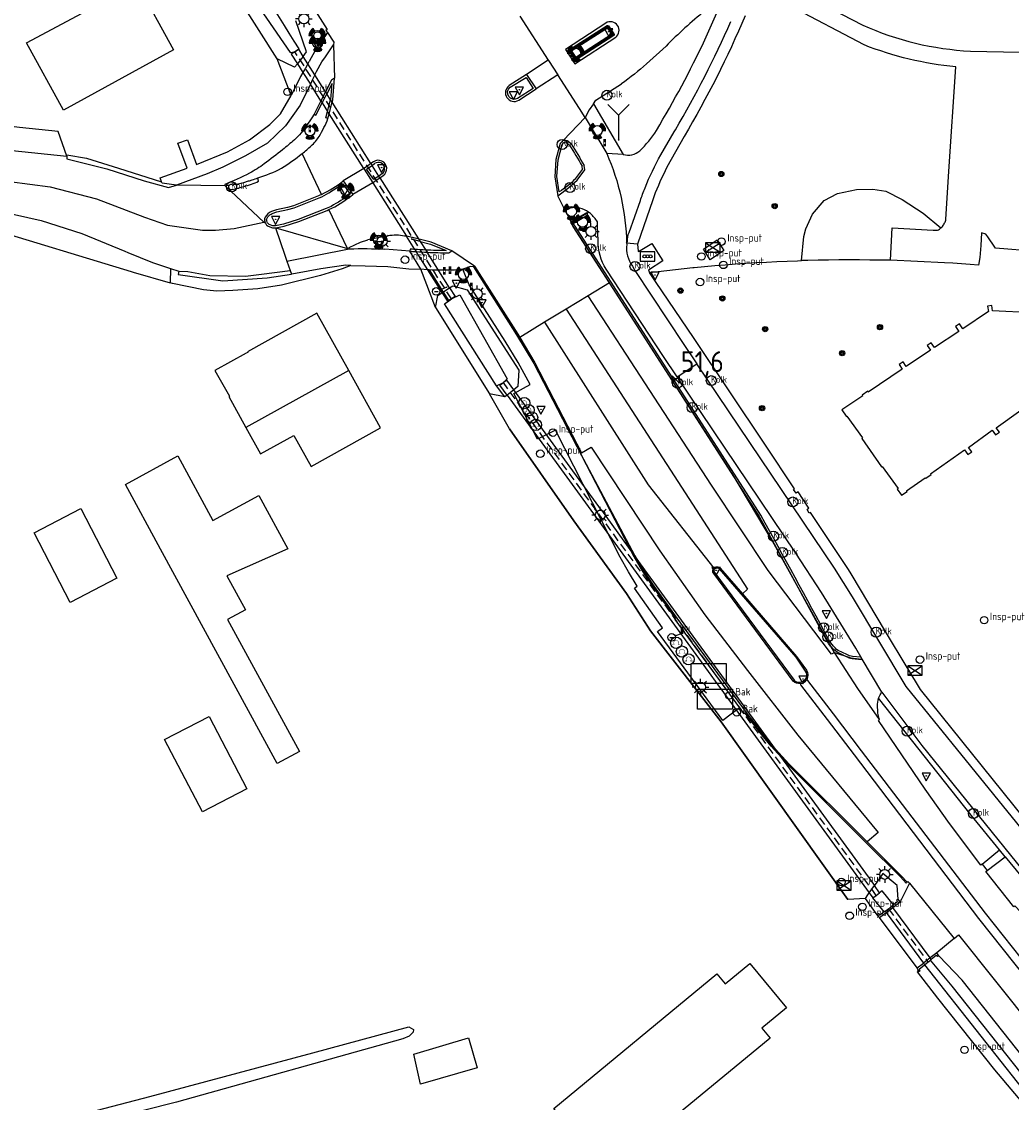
# Model space of a CAD drawing. Header units: metres. Extents: x 155581 to 157790, y 453982 to 460043.
# Tile 54 of 79: x 156084 to 156202, y 458308 to 458437. Entities that reach past the tile are written whole.
import ezdxf
from ezdxf.enums import TextEntityAlignment as Align

# ---------------------------------------------------------------- set-up
doc = ezdxf.new("R2010")
doc.units = ezdxf.units.M
doc.header["$LTSCALE"] = 4
doc.linetypes.add('SCHRIKH', pattern=[100, 100, 0])
doc.linetypes.add('STIPPELFIJN', pattern=[0.375, 0.25, -0.125])
doc.layers.get('0').update_dxf_attribs({"linetype": 'CONTINUOUS'})
for name, color, linetype in [('G_BTD', 3, 'CONTINUOUS'), ('G_KWDUPM1', 11, 'ByLayer'), ('G_OTD', 32, 'CONTINUOUS'), ('G_OWG', 6, 'CONTINUOUS'), ('G_OWT', 6, 'CONTINUOUS'), ('G_PND', 1, 'CONTINUOUS'), ('G_WGD', 7, 'CONTINUOUS'), ('G_WGI', 1, 'CONTINUOUS'), ('G_WTD', 5, 'CONTINUOUS'), ('LKWDUP', 5, 'CONTINUOUS'), ('LSHDUP', 1, 'CONTINUOUS'), ('LWGI', 7, 'CONTINUOUS'), ('PPALHM', 10, 'CONTINUOUS'), ('PVGO', 102, 'CONTINUOUS')]:
    doc.layers.add(name, color=color, linetype=linetype)
doc.layers.add('G_WGI_A1', color=1, linetype='CONTINUOUS', lineweight=70)
for name, color, linetype, true_color in [('PBAK', 7, 'CONTINUOUS', 0xbd2877), ('PBRD', 7, 'CONTINUOUS', 0xbd2877), ('PKST', 7, 'CONTINUOUS', 0xbd2877), ('PPAL', 7, 'CONTINUOUS', 0xbd2877), ('PPUT', 7, 'CONTINUOUS', 0xbd2877), ('PSTM', 7, 'CONTINUOUS', 0xde7233)]:
    doc.layers.add(name, color=color, linetype=linetype, true_color=true_color)
doc.styles.add('ISO', font='ISO')
doc.styles.get("Standard").update_dxf_attribs({"font": 'ISO'})

# ---------------------------------------------------------------- blocks, each defined once
blk = doc.blocks.new('kolk')
at = {"color": 0}
blk.add_circle((0, 0), 0.6, dxfattribs=at)
at = {"color": 0, "linetype": 'Continuous', "style": 'ISO'}
blk.add_attdef('KOLK', (-0.04, -0.26), '', height=0.8, dxfattribs=at)
blk = doc.blocks.new('verkeersbord')
at = {"color": 0}
for p, q in [((0.5, 0.32), (-0.5, 0.32)), ((-0.5, 0.32), (0, -0.6)), ((0, -0.6), (0.5, 0.32))]:
    blk.add_line(p, q, dxfattribs=at)
blk = doc.blocks.new('verkeersbord-pl')
at = {"linetype": 'Continuous'}
blk.add_circle((0, 0), 0.03, dxfattribs=at)
blk = doc.blocks.new('boom')
at = {"color": 0}
for radius in [0.315, 0.225, 0.135]:
    blk.add_circle((0, 0), radius, dxfattribs=at)
blk = doc.blocks.new('schk.dwg')
for p, q in [((0.86, 0.56), (-0.86, 0.56)), ((-0.86, 0.56), (-0.86, -0.56)), ((0.86, -0.56), (0.86, 0.56)), ((-0.86, -0.56), (0.86, -0.56))]:
    blk.add_line(p, q)
at = {"linetype": 'Continuous'}
for p, q in [((-0.86, 0.56), (0.86, -0.56)), ((-0.86, -0.56), (0.86, 0.56))]:
    blk.add_line(p, q, dxfattribs=at)
blk = doc.blocks.new('klok')
at = {"color": 0}
blk.add_circle((0, 0), 0.45, dxfattribs=at)
at = {"style": 'ISO'}
blk.add_attdef('KLOK', (0.7, 0), '', height=0.9, dxfattribs=at)
blk = doc.blocks.new('lichtmast')
at = {"color": 0}
for p, q in [((-0.6, 0), (-1, 0)), ((-0.71, 0.71), (-0.42, 0.42)), ((0, 0.6), (0, 1)), ((0.42, 0.42), (0.71, 0.71)), ((0.6, 0), (1, 0)), ((-0.42, -0.42), (-0.71, -0.71)), ((0, -0.6), (0, -1)), ((0.42, -0.42), (0.71, -0.71))]:
    blk.add_line(p, q, dxfattribs=at)
blk.add_circle((0, 0), 0.6, dxfattribs=at)
blk = doc.blocks.new('drukknoppaal')
at = {"linetype": 'ByBlock', "lineweight": -2}
h = blk.add_hatch(color=0, dxfattribs=at)
h.dxf.hatch_style = 1
h.paths.add_polyline_path([(0.15, 0.8), (-0.15, 0.8), (-0.15, -0.1), (0, -0.1, -0.414214), (-0.1, 0, -1), (0.1, 0, -0.414214), (0, -0.1), (0.15, -0.1)])
h.paths.add_polyline_path([(-0.1, 0.3, -1), (0.1, 0.3, -1)], flags=16)
at = {"linetype": 'ByBlock', "lineweight": -2, "true_color": 0x681648}
h = blk.add_hatch(color=219, dxfattribs=at)
h.dxf.hatch_style = 1
h.paths.add_polyline_path([(0.1, 0, 1), (-0.1, 0, 1)])
at = {"color": 0, "linetype": 'ByBlock', "lineweight": -2}
blk.add_attdef('DRUKKNOPPAAL', (0.5, 0.35), '', height=0.5, dxfattribs=at)
blk = doc.blocks.new('verkeerslicht')
at = {"color": 0, "linetype": 'Continuous'}
for p, q in [((-1, 0), (-0.6, 0)), ((-0.3, 0.52), (-0.5, 0.86)), ((0.3, 0.52), (0.5, 0.86)), ((0.6, 0), (1, 0)), ((-0.3, -0.52), (-0.5, -0.86)), ((0.3, -0.52), (0.5, -0.86))]:
    blk.add_line(p, q, dxfattribs=at)
at = {"color": 0}
blk.add_circle((0, 0), 0.6, dxfattribs=at)
at = {"color": 0, "linetype": 'Continuous'}
for radius, start, end in [(0.996, 119.9985, 179.9935), (0.897, 119.9989, 179.9928), (0.797, 119.9994, 179.9919), (0.697, 120, 179.9907), (0.697, 0.0093, 60), (0.797, 0.0081, 60.0006), (0.897, 0.0072, 60.0011), (0.996, 0.0065, 60.0015), (0.996, 240.0015, 299.9985), (0.897, 240.0011, 299.9989), (0.797, 240.0006, 299.9994), (0.697, 240, 300)]:
    blk.add_arc((0, 0), radius, start, end, dxfattribs=at)
blk = doc.blocks.new('verkeersteller')
at = {"color": 0}
blk.add_circle((0, 0), 0.45, dxfattribs=at)
blk = doc.blocks.new('wegwijzer')
at = {"color": 0}
for q in [(-0.424, 1.424), (0.424, 1.424), (0, 0)]:
    blk.add_line((0, 1), q, dxfattribs=at)
blk = doc.blocks.new('aanduidingsbord')
at = {"color": 0}
for p, q in [((-0.81, -0.33), (0, 0)), ((-1.45, -0.5), (-1.01, -0.5))]:
    blk.add_line(p, q, dxfattribs=at)
blk.add_circle((-1.23, -0.5), 0.45, dxfattribs=at)
blk = doc.blocks.new('schk-vri')
at = {"color": 0}
for p, q in [((0.86, 0.56), (-0.86, 0.56)), ((-0.86, 0.56), (-0.86, -0.56)), ((0.86, -0.56), (0.86, 0.56)), ((-0.86, -0.56), (0.86, -0.56))]:
    blk.add_line(p, q, dxfattribs=at)
for centre in [(-0.36, 0), (0, 0), (0.36, 0)]:
    blk.add_circle(centre, 0.18, dxfattribs=at)
blk = doc.blocks.new('fietsklem')
at = {"color": 0, "linetype": 'Continuous', "const_width": 0.05}
blk.add_lwpolyline([(-0.49, -0.2), (-0.21, -0.2, -2.286164), (0.22, -0.2), (0.48, -0.2)], format="xyb", dxfattribs=at)
at = {"color": 0}
blk.add_circle((0, 0), 0.675, dxfattribs=at)
blk = doc.blocks.new('kilometerpaal')
at = {"color": 0}
for p, q in [((-0.44, 0.44), (0.44, -0.44)), ((-0.44, -0.44), (-0.44, 0.44)), ((0.44, 0.44), (-0.44, -0.44)), ((0.44, -0.44), (0.44, 0.44))]:
    blk.add_line(p, q, dxfattribs=at)
at = {"color": 0, "style": 'ISO'}
blk.add_attdef('KILOMETERPAAL', (0.59, 0.87), '', height=2.5, dxfattribs=at)
blk = doc.blocks.new('strooikist')
at = {"color": 0}
blk.add_circle((0, 0), 0.45, dxfattribs=at)
at = {"color": 0, "style": 'ISO'}
blk.add_attdef('STROOIKIST', (0.7, 0), '', height=0.9, dxfattribs=at)
blk = doc.blocks.new('abri')
at = {"color": 0}
for p, q in [((-2.1, 1.2), (2.1, 1.2)), ((-2.1, -1.2), (-2.1, 1.2)), ((2.1, 1.2), (2.1, -1.2)), ((2.1, -1.2), (-2.1, -1.2))]:
    blk.add_line(p, q, dxfattribs=at)
at = {"color": 0, "linetype": 'Continuous', "style": 'ISO', "flags": 2}
blk.add_attdef('ABRI', text='', height=0.8, dxfattribs=at).set_placement((0, 0), align=Align.MIDDLE_CENTER)
blk = doc.blocks.new('haltepaal')
at = {"linetype": 'ByBlock', "lineweight": -2}
h = blk.add_hatch(color=0, dxfattribs=at)
h.dxf.hatch_style = 1
h.paths.add_polyline_path([(0.15, 0.45), (0.45, 0.45), (0.45, 0.8), (-0.15, 0.8), (-0.15, -0.1), (0, -0.1, -0.414214), (-0.1, 0, -1), (0.1, 0, -0.414214), (0, -0.1), (0.15, -0.1)])
h.paths.add_polyline_path([(0.15, 0.5), (0.15, 0.75), (0.4, 0.75), (0.4, 0.5)], flags=16)
at = {"linetype": 'ByBlock', "lineweight": -2, "true_color": 0x681648}
h = blk.add_hatch(color=219, dxfattribs=at)
h.dxf.hatch_style = 1
h.paths.add_polyline_path([(0.1, 0, 1), (-0.1, 0, 1)])
at = {"color": 0, "linetype": 'ByBlock', "lineweight": -2}
blk.add_attdef('HALTEPAAL', (0.5, 0.35), '', height=0.5, dxfattribs=at)

msp = doc.modelspace()

# ---------------------------------------------------------------- linework, layer by layer
at = {"layer": 'G_BTD', "linetype": 'Continuous', "transparency": 33554687}
for points in [[(156184.347, 458434.521), (156175.531, 458439.146)], [(156193.554, 458412.618), (156193.641, 458412.702), (156193.724, 458412.793), (156193.801, 458412.89), (156193.872, 458412.991), (156193.935, 458413.097), (156193.992, 458413.206), (156194.042, 458413.319), (156194.084, 458413.435), (156194.119, 458413.554), (156194.144, 458413.664), (156194.512, 458419.356), (156195.314, 458431.897)], [(156176.874, 458408.693), (156177.12, 458411.575), (156177.398, 458412.518), (156178.183, 458414.25), (156179.575, 458415.892), (156181.157, 458416.746), (156183.462, 458417.192), (156185.412, 458417.269), (156186.97, 458417.014), (156188.907, 458416.008), (156191.415, 458414.379), (156193.554, 458412.618)], [(156187.502, 458408.76), (156187.73, 458412.615), (156192.622, 458412.352), (156193.147, 458412.336), (156193.255, 458412.396), (156193.359, 458412.463), (156193.458, 458412.537), (156193.552, 458412.616), (156193.554, 458412.618)], [(156101.331, 458407.75), (156101.303, 458406.025)]]:
    msp.add_lwpolyline(points, dxfattribs=at)
msp.add_lwpolyline([(156195.314, 458431.897, -0.0702265), (156184.347, 458434.521)], format="xyb", dxfattribs=at)
at = {"layer": 'G_KWDUPM1', "transparency": 33554687}
for points in [[(156116.227, 458433.713), (156115.783, 458433.432), (156116.519, 458432.269)], [(156117.205, 458433.149), (156116.671, 458433.994), (156116.227, 458433.713)], [(156117.764, 458432.265), (156117.205, 458433.149)], [(156116.519, 458432.269), (156117.177, 458431.229)], [(156118.613, 458430.923), (156117.764, 458432.265)], [(156117.177, 458431.229), (156118.071, 458429.815)], [(156119.884, 458428.914), (156118.613, 458430.923)], [(156119.331, 458427.824), (156118.071, 458429.815)], [(156119.884, 458428.914), (156120.04, 458428.667)], [(156120.497, 458427.945), (156120.04, 458428.667)], [(156120.68, 458427.656), (156120.497, 458427.945)], [(156119.331, 458427.824), (156119.487, 458427.578)], [(156119.487, 458427.578), (156120.135, 458426.553)], [(156125.324, 458420.315), (156120.68, 458427.656)], [(156120.318, 458426.264), (156120.135, 458426.553)], [(156124.461, 458419.714), (156120.318, 458426.264)], [(156125.324, 458420.315), (156125.457, 458420.103)], [(156126.265, 458418.826), (156125.457, 458420.103)], [(156125.529, 458418.027), (156129.59, 458411.606)], [(156126.399, 458418.615), (156126.265, 458418.826)], [(156126.399, 458418.615), (156131.032, 458411.291), (156131.225, 458410.986)], [(156130.586, 458410.031), (156129.59, 458411.606)], [(156130.586, 458410.031), (156130.752, 458409.769)], [(156131.225, 458410.986), (156131.878, 458409.953)], [(156131.878, 458409.953), (156132.041, 458409.696)], [(156133.856, 458404.862), (156132.131, 458407.589), (156130.752, 458409.769)], [(156134.74, 458405.429), (156132.041, 458409.696)], [(156134.74, 458405.429), (156135.396, 458404.393), (156134.508, 458403.831), (156133.856, 458404.862)], [(156142.42, 458393.221), (156141.575, 458394.383), (156141.171, 458394.089)], [(156141.639, 458392.595), (156140.767, 458393.795), (156141.171, 458394.089)], [(156152.901, 458378.806), (156142.42, 458393.221)], [(156141.639, 458392.595), (156164.541, 458361.098), (156166.864, 458357.903), (156167.52, 458357.001)], [(156152.901, 458378.806), (156158.083, 458371.679), (156185.579, 458333.864)], [(156167.52, 458357.001), (156184.975, 458332.995)], [(156186.207, 458333), (156185.579, 458333.864)], [(156184.975, 458332.995), (156185.41, 458332.396)], [(156187.781, 458331.24), (156187.661, 458331.401)], [(156192.261, 458325.202), (156187.781, 458331.24)], [(156186.865, 458330.796), (156186.983, 458330.637)], [(156186.983, 458330.637), (156191.47, 458324.59)], [(156191.609, 458324.403), (156191.47, 458324.59)], [(156192.39, 458325.028), (156192.261, 458325.202)]]:
    msp.add_lwpolyline(points, dxfattribs=at)
at = {"layer": 'G_OTD', "linetype": 'Continuous', "transparency": 33554687}
for points in [[(156088.926, 458421.195), (156087.866, 458424.173), (156083.265, 458424.65), (156080.066, 458425.031), (156078.035, 458435.023), (156070.653, 458433.523), (156072.569, 458424.094), (156067.198, 458423.835), (156055.029, 458424.135), (156051.162, 458424.231), (156050.976, 458424.235), (156038.216, 458424.241), (156031.099, 458424.251), (156027.338, 458424.256), (156024.459, 458424.26), (156023.792, 458427.915), (156021.615, 458435.41), (156021.075, 458435.291), (156016.529, 458450.734)], [(156088.926, 458421.195), (156088.933, 458421.354), (156091.284, 458420.968), (156095.107, 458419.767), (156100.268, 458418.145)], [(156078.966, 458412.736), (156096.61, 458407.393), (156096.845, 458407.324), (156101.303, 458406.025)], [(156167.561, 458409.906), (156165.933, 458408.792), (156165.136, 458410.06), (156166.764, 458411.174), (156167.561, 458409.906)], [(156204.977, 458409.796), (156200.092, 458410.167), (156200.009, 458410.288), (156199.146, 458411.535), (156198.906, 458411.882), (156198.411, 458412.026), (156198.313, 458410.496), (156198.223, 458409.082), (156198.062, 458408.152), (156197.037, 458408.233), (156196.012, 458408.309), (156194.987, 458408.379), (156193.961, 458408.444), (156193.96, 458408.43), (156187.502, 458408.76)], [(156163.84, 458407.861), (156164.029, 458407.88), (156165.261, 458407.995), (156166.493, 458408.103), (156167.725, 458408.203), (156168.959, 458408.295), (156170.193, 458408.379), (156171.427, 458408.455), (156172.662, 458408.523), (156173.898, 458408.582), (156175.133, 458408.634), (156176.369, 458408.678), (156176.874, 458408.693)], [(156187.502, 458408.76), (156186.262, 458408.742), (156185.026, 458408.762), (156183.789, 458408.774), (156182.552, 458408.778), (156181.315, 458408.774), (156180.079, 458408.762), (156178.842, 458408.742), (156177.606, 458408.714), (156176.874, 458408.693)], [(156122.917, 458408.122), (156121.881, 458407.702), (156119.271, 458406.932), (156114.604, 458405.759), (156111.802, 458405.324), (156108.781, 458405.107), (156106.869, 458405.041), (156105.277, 458405.195), (156101.551, 458405.953), (156101.303, 458406.025)], [(156133.058, 458403.067), (156131.295, 458407.667)], [(156158.652, 458407.282), (156163.84, 458407.861)], [(156102.212, 458385.306), (156106.414, 458377.589), (156111.883, 458380.566), (156115.358, 458374.183), (156108.088, 458370.939), (156110.3, 458366.876), (156108.157, 458365.709), (156116.752, 458349.923), (156114.107, 458348.483), (156100.124, 458374.165), (156095.923, 458381.881), (156102.212, 458385.306)], [(156084.993, 458376.109), (156090.579, 458379.014), (156094.917, 458370.675), (156089.332, 458367.769), (156084.993, 458376.109)], [(156100.596, 458351.373), (156105.94, 458354.13), (156110.461, 458345.467), (156105.158, 458342.705), (156100.596, 458351.373)], [(156186.105, 458330.138), (156185.897, 458330.372)], [(156186.199, 458330.044), (156186.105, 458330.138)], [(156173.094, 458315.591), (156160.67, 458305.334), (156159.521, 458304.385), (156166.611, 458295.801), (156177.895, 458298.368), (156179.967, 458289.339), (156160.35, 458284.834), (156159.33, 458284.6), (156157.629, 458294.515), (156147.227, 458307.196), (156166.738, 458323.306), (156167.725, 458322.11), (156170.686, 458324.544), (156175.068, 458319.231), (156172.106, 458316.788), (156173.094, 458315.591)], [(156190.815, 458323.756), (156190.715, 458324.006)], [(156129.894, 458315.825), (156129.138, 458315.516), (156102.045, 458307.952), (156062.176, 458297.865), (156055.998, 458296.394), (156055.396, 458296.577), (156055.353, 458296.773), (156055.55, 458297.011), (156055.886, 458297.263), (156078.958, 458303.413), (156098.851, 458308.624), (156118.379, 458313.835), (156129.838, 458316.945), (156130.398, 458316.637), (156130.37, 458316.301), (156129.894, 458315.825)], [(156130.448, 458313.665), (156137.013, 458315.628), (156138.029, 458312.04), (156131.26, 458310.078), (156130.448, 458313.665)]]:
    msp.add_lwpolyline(points, dxfattribs=at)
at = {"layer": 'G_OWG', "linetype": 'Continuous', "transparency": 33554687}
for points in [[(156120.108, 458436.003), (156118.605, 458433.758), (156117.926, 458432.551)], [(156115.787, 458428.459), (156114.103, 458432.855)], [(156117.764, 458432.265), (156117.471, 458431.747), (156117.177, 458431.229)], [(156117.764, 458432.265), (156117.926, 458432.551)], [(156117.177, 458431.229), (156116.909, 458430.756), (156115.787, 458428.459)], [(156100.268, 458418.145), (156100.102, 458418.603), (156103.328, 458419.745), (156102.218, 458422.739), (156103.35, 458423.146), (156104.433, 458420.199), (156108.161, 458421.735), (156110.802, 458423.174), (156113.23, 458424.975), (156114.491, 458426.259), (156115.787, 458428.459)], [(156151.943, 458427.48), (156155.531, 458421.404)], [(156102.04, 458417.745), (156101.187, 458417.838), (156100.337, 458417.954), (156100.268, 458418.145)], [(156149.423, 458413.127), (156149.649, 458413.482), (156151.382, 458414.478)], [(156157.24, 458410.671), (156157.316, 458409.834), (156157.341, 458409.793), (156158.928, 458410.733), (156160.263, 458408.664), (156158.547, 458407.545), (156158.652, 458407.282)], [(156102.339, 458407.417), (156102.243, 458407.047), (156107.598, 458406.28), (156112.892, 458406.625), (156115.829, 458407.09)], [(156132.287, 458407.584), (156133.97, 458404.935)], [(156210.886, 458332.774), (156191.084, 458357.331), (156189.588, 458359.874), (156189.526, 458359.976), (156186.933, 458364.285), (156182.804, 458371.205), (156182.473, 458371.698), (156177.938, 458378.536), (156177.788, 458378.447), (156177.523, 458378.894), (156177.62, 458378.961), (156177.743, 458379.045), (156176.452, 458381.006), (156176.346, 458380.932), (156176.208, 458380.837), (156175.905, 458381.274), (156176.038, 458381.361), (156172.481, 458386.713), (156164.005, 458399.365), (156159.364, 458406.18), (156158.652, 458407.282)], [(156184.505, 458332.319), (156182.419, 458332.217), (156167.23, 458353.476), (156158.796, 458364.388), (156155.919, 458368.855), (156149.593, 458377.522), (156141.903, 458388.551), (156139.526, 458392.737)], [(156166.473, 458371.32), (156175.968, 458358.455)], [(156167.02, 458371.794), (156176.174, 458361.21), (156177.311, 458359.556)], [(156189.501, 458334.285), (156189.404, 458334.178), (156188.708, 458334.9), (156184.654, 458338.967), (156175.244, 458348.332), (156173.234, 458350.563), (156171.96, 458352.105), (156170.114, 458354.506), (156169.993, 458354.413), (156169.452, 458355.137)], [(156188.663, 458331.907), (156188.413, 458332.229)], [(156193.289, 458325.478), (156193.049, 458325.811)]]:
    msp.add_lwpolyline(points, dxfattribs=at)
for points in [[(156166.473, 458371.32, -0.9432032), (156167.02, 458371.794)], [(156177.311, 458359.556, -0.309017), (156177.343, 458358.624)], [(156176.705, 458358.194, -0.2459752), (156175.968, 458358.455)], [(156177.343, 458358.624, -0.2285487), (156176.705, 458358.194)], [(156176.745, 458358.058, 0.1790277), (156177.492, 458358.524)]]:
    msp.add_lwpolyline(points, format="xyb", dxfattribs=at)
at = {"layer": 'G_OWT', "linetype": 'Continuous', "transparency": 33554687}
for points in [[(156114.103, 458432.855), (156104.65, 458447.762), (156087.989, 458473.265), (156087.327, 458474.279), (156086.545, 458475.101)], [(156117.205, 458433.149), (156117.628, 458433.691), (156116.335, 458437.392)], [(156117.205, 458433.149), (156116.862, 458432.709), (156116.519, 458432.269)], [(156116.519, 458432.269), (156116.185, 458431.841), (156114.103, 458432.855)], [(156133.058, 458403.067), (156133.344, 458404.533), (156133.856, 458404.862)], [(156133.97, 458404.935), (156133.856, 458404.862)], [(156133.97, 458404.935), (156134.298, 458405.146), (156134.74, 458405.429)], [(156133.97, 458404.935), (156134.637, 458403.884)], [(156134.74, 458405.429), (156135.13, 458405.68), (156136.824, 458405.186), (156143.017, 458395.569), (156142.897, 458393.604), (156142.42, 458393.221)], [(156133.058, 458403.067), (156139.526, 458392.737)], [(156141.356, 458392.367), (156140.361, 458393.685)], [(156142.42, 458393.221), (156142.03, 458392.908), (156141.639, 458392.595)], [(156141.356, 458392.367), (156139.526, 458392.737)], [(156141.639, 458392.595), (156141.356, 458392.367)], [(156188.413, 458332.229), (156188.319, 458333.866), (156186.592, 458335.321), (156185.579, 458333.864)], [(156184.975, 458332.995), (156185.277, 458333.429), (156185.579, 458333.864)], [(156184.505, 458332.319), (156184.803, 458332.747)], [(156185.897, 458330.372), (156184.505, 458332.319)], [(156184.803, 458332.747), (156184.975, 458332.995)], [(156188.413, 458332.229), (156188.221, 458332.081), (156188.334, 458331.912), (156187.865, 458331.556)], [(156186.77, 458330.725), (156186.224, 458330.31), (156186.117, 458330.531), (156185.897, 458330.372)], [(156192.283, 458324.942), (156192.39, 458325.028)], [(156193.289, 458325.478), (156193.128, 458325.362), (156192.999, 458325.515), (156192.39, 458325.028)], [(156229.515, 458281.385), (156228.918, 458282.859), (156226.996, 458285.12), (156209.917, 458305.066), (156196.086, 458322.551), (156193.289, 458325.478)], [(156190.815, 458323.756), (156190.713, 458323.545), (156193.132, 458320.379), (156199.962, 458311.8), (156217.805, 458290.687), (156221.733, 458286.016), (156222.348, 458285.595)], [(156190.815, 458323.756), (156190.881, 458323.59), (156191.074, 458323.718), (156190.954, 458323.879), (156191.577, 458324.377)]]:
    msp.add_lwpolyline(points, dxfattribs=at)
at = {"layer": 'G_PND', "linetype": 'Continuous', "transparency": 33554687}
for points in [[(156088.507, 458426.7), (156084.112, 458434.757), (156097.34, 458441.882), (156101.699, 458433.944), (156088.507, 458426.7)], [(156122.665, 458395.526), (156118.864, 458402.395), (156110.544, 458397.791), (156110.592, 458397.703), (156110.399, 458397.597), (156106.654, 458395.544), (156108.411, 458392.473), (156108.306, 458392.415), (156110.354, 458388.714)], [(156199.134, 458403.242), (156199.224, 458402.604), (156196.152, 458400.542), (156195.773, 458401.107), (156195.299, 458400.789), (156195.678, 458400.224), (156192.772, 458398.274), (156192.393, 458398.839), (156191.92, 458398.521), (156192.299, 458397.956), (156189.401, 458396.012), (156189.022, 458396.576), (156188.549, 458396.258), (156188.928, 458395.694), (156184.851, 458392.958), (156184.79, 458393.049), (156184.125, 458392.603), (156184.187, 458392.512), (156181.933, 458391.006), (156181.682, 458390.843), (156182.197, 458390.075), (156182.277, 458390.066), (156184.173, 458387.46), (156184.083, 458387.397), (156186.431, 458383.997), (156186.521, 458384.061), (156188.419, 458381.411), (156188.328, 458381.349), (156188.847, 458380.597), (156189.512, 458381.067), (156189.435, 458381.152), (156191.658, 458382.708), (156191.728, 458382.631), (156192.381, 458383.097), (156192.306, 458383.182), (156196.379, 458386.035), (156196.787, 458385.479), (156197.246, 458385.815), (156196.858, 458386.337), (156199.677, 458388.378), (156200.081, 458387.819), (156200.546, 458388.155), (156200.168, 458388.69), (156203.113, 458390.795)], [(156204.559, 458402.435), (156199.74, 458402.671), (156199.649, 458403.315), (156199.134, 458403.242)], [(156110.354, 458388.714), (156112.107, 458385.547), (156116.105, 458387.759), (156118.153, 458384.058), (156126.466, 458388.658), (156122.665, 458395.526)], [(156122.665, 458395.526), (156110.354, 458388.714)]]:
    msp.add_lwpolyline(points, dxfattribs=at)
at = {"layer": 'G_WGD', "linetype": 'Continuous', "transparency": 33554687}
for points in [[(156115.738, 458443.236), (156120.094, 458436.359), (156119.927, 458436.245), (156120.108, 458436.003)], [(156176.705, 458440.796), (156184.199, 458436.888)], [(156165.298, 458435.111), (156166.738, 458438.377)], [(156143.136, 458437.96), (156146.555, 458432.683)], [(156153.434, 458437.144), (156148.619, 458433.982), (156149.74, 458432.26), (156154.628, 458435.437)], [(156120.108, 458436.003), (156120.894, 458434.862)], [(156118.821, 458431.347), (156119.46, 458432.492), (156119.901, 458433.089), (156120.824, 458434.53)], [(156120.894, 458434.862), (156120.824, 458434.53)], [(156120.824, 458434.53), (156120.968, 458430.541)], [(156160.644, 458434.363), (156158.317, 458432.263)], [(156197.099, 458433.774), (156224.654, 458433.206)], [(156146.555, 458432.683), (156143.944, 458430.991)], [(156146.555, 458432.683), (156146.565, 458432.668), (156147.692, 458430.928)], [(156118.613, 458430.923), (156118.342, 458430.369), (156118.071, 458429.815)], [(156118.613, 458430.923), (156118.821, 458431.347)], [(156120.968, 458430.541), (156120.595, 458430.314), (156119.884, 458428.914)], [(156120.68, 458427.656), (156120.758, 458427.957), (156120.968, 458430.541)], [(156143.944, 458430.991), (156141.85, 458429.653)], [(156143.944, 458430.991), (156145.099, 458429.246)], [(156147.692, 458430.928), (156145.099, 458429.246)], [(156150.982, 458425.842), (156150.292, 458426.915), (156147.692, 458430.928)], [(156118.071, 458429.815), (156116.837, 458427.293), (156115.095, 458424.816), (156112.96, 458422.769), (156110.298, 458421.23), (156107.583, 458419.868), (156105.72, 458419.078), (156102.04, 458417.745)], [(156143.014, 458427.894), (156145.099, 458429.246)], [(156151.943, 458427.48), (156152.249, 458427.919), (156155.317, 458429.861)], [(156119.884, 458428.914), (156119.331, 458427.824)], [(156119.331, 458427.824), (156118.522, 458426.23)], [(156120.318, 458426.264), (156120.68, 458427.656)], [(156151.943, 458427.48), (156151.438, 458426.756), (156150.982, 458425.842)], [(156118.522, 458426.23), (156118.229, 458425.781)], [(156120.175, 458425.714), (156120.318, 458426.264)], [(156150.982, 458425.842), (156148.316, 458423.069)], [(156150.982, 458425.842), (156153.54, 458421.529)], [(156160.024, 458421.371), (156161.63, 458424.134), (156161.772, 458424.371)], [(156148.316, 458423.069), (156147.987, 458422.731), (156147.469, 458420.803), (156147.318, 458418.741), (156147.682, 458416.468)], [(156148.631, 458423.089), (156148.316, 458423.069)], [(156162.798, 458423.559), (156160.753, 458419.883)], [(156029.708, 458418.88), (156029.662, 458420.828), (156030.606, 458420.835), (156032.388, 458420.848), (156049.5, 458420.974), (156050.906, 458420.984), (156055.515, 458421.018), (156057.646, 458421.034), (156077.745, 458421.182), (156082.218, 458421.36), (156082.375, 458421.863), (156088.926, 458421.195)], [(156119.417, 458416.627), (156117.082, 458421.507)], [(156155.531, 458421.404), (156153.54, 458421.529)], [(156088.926, 458421.195), (156088.913, 458420.874), (156093.691, 458419.7), (156098.158, 458418.249), (156101.071, 458417.467), (156102.04, 458417.745)], [(156125.324, 458420.315), (156124.892, 458420.014), (156124.461, 458419.714)], [(156125.613, 458420.516), (156125.324, 458420.315)], [(156029.708, 458418.88), (156031.167, 458418.833), (156037.254, 458418.497), (156041.498, 458418.497), (156048.877, 458418.665), (156058.285, 458418.665), (156067.878, 458418.665), (156074.335, 458418.497), (156078.578, 458418.162), (156082.051, 458418.162), (156086.912, 458417.531), (156092.468, 458416.11), (156098.198, 458413.9), (156100.976, 458412.953), (156105.143, 458412.322), (156106.714, 458412.341), (156108.958, 458412.554), (156112.518, 458413.319)], [(156124.461, 458419.714), (156122.016, 458418.23)], [(156124.461, 458419.714), (156124.503, 458419.649), (156125.529, 458418.027)], [(156126.399, 458418.615), (156126.777, 458418.873)], [(156147.682, 458416.468), (156148.998, 458417.434), (156149.991, 458418.333), (156150.924, 458419.555), (156150.831, 458420.083)], [(156107.875, 458417.649), (156102.04, 458417.745)], [(156107.813, 458417.815), (156107.875, 458417.649)], [(156107.875, 458417.649), (156108.414, 458417.752)], [(156107.875, 458417.649), (156112.518, 458413.319)], [(156109.574, 458417.918), (156110.104, 458418.066), (156110.68, 458418.23)], [(156122.016, 458418.23), (156123.173, 458416.597)], [(156125.529, 458418.027), (156123.173, 458416.597)], [(156125.529, 458418.027), (156125.61, 458418.076), (156125.965, 458418.319), (156126.399, 458418.615)], [(156119.028, 458416.445), (156116.038, 458415.265), (156115.324, 458415.049), (156114.001, 458414.764), (156113.426, 458414.571)], [(156148.581, 458414.708), (156147.682, 458416.468)], [(156159.178, 458416.35), (156159.052, 458415.982), (156157.24, 458410.671)], [(156064.492, 458416.211), (156073.722, 458415.757), (156076.163, 458415.453), (156078.194, 458415.199), (156085.849, 458413.499), (156090.698, 458411.955), (156095.851, 458409.824), (156096.205, 458409.679), (156099.187, 458408.459), (156101.331, 458407.75)], [(156156.227, 458412.065), (156157.571, 458415.889)], [(156113.947, 458412.602), (156114.943, 458412.82), (156116.679, 458413.372), (156120.073, 458414.697), (156120.293, 458414.797)], [(156120.293, 458414.797), (156120.66, 458414.965)], [(156122.514, 458410.156), (156120.293, 458414.797)], [(156148.581, 458414.708), (156149.167, 458414.984)], [(156149.423, 458413.127), (156148.581, 458414.708)], [(156151.585, 458414.323), (156151.382, 458414.478)], [(156112.682, 458413.166), (156112.518, 458413.319)], [(156112.682, 458413.166), (156112.775, 458413.023), (156112.831, 458412.959), (156112.893, 458412.901), (156113.033, 458412.804), (156113.53, 458412.615), (156113.879, 458412.604)], [(156113.879, 458412.604), (156113.947, 458412.602)], [(156113.879, 458412.604), (156115.019, 458409.338), (156115.267, 458408.627)], [(156113.947, 458412.602), (156122.514, 458410.156)], [(156153.859, 458406.025), (156149.516, 458412.773), (156149.423, 458413.127)], [(156152.502, 458411.118), (156152.421, 458412.779), (156152.432, 458413.337)], [(156122.728, 458410.095), (156122.699, 458410.254), (156124.068, 458410.888), (156124.949, 458411.172)], [(156135.003, 458409.879), (156132.547, 458410.917), (156130.296, 458411.472), (156130.265, 458411.48)], [(156115.267, 458408.627), (156122.728, 458410.095)], [(156122.514, 458410.156), (156122.728, 458410.095)], [(156129.984, 458409.828), (156127.002, 458410.066)], [(156131.295, 458407.667), (156129.984, 458409.828)], [(156134.64, 458409.64), (156135.003, 458409.879)], [(156137.734, 458408.028), (156135.003, 458409.879)], [(156155.927, 458410.769), (156156.014, 458410.988)], [(156155.927, 458410.769), (156155.935, 458410.635)], [(156157.24, 458410.671), (156155.927, 458410.769)], [(156115.267, 458408.627), (156115.656, 458407.513)], [(156101.331, 458407.75), (156102.339, 458407.417)], [(156102.339, 458407.417), (156103.398, 458407.377), (156106.045, 458406.927), (156110.315, 458406.852), (156112.219, 458407.088), (156115.656, 458407.513)], [(156115.656, 458407.513), (156115.829, 458407.09)], [(156122.917, 458408.122), (156122.304, 458408.14), (156119.326, 458407.706), (156116.307, 458407.166), (156115.829, 458407.09)], [(156122.917, 458408.122), (156124.647, 458408.073), (156127.349, 458407.995), (156129.876, 458407.727), (156131.295, 458407.667)], [(156132.287, 458407.584), (156132.039, 458407.593), (156131.295, 458407.667)], [(156136.333, 458407.673), (156135.315, 458407.564)], [(156137.612, 458407.966), (156137.236, 458407.982), (156136.333, 458407.673)], [(156169.452, 458355.137), (156167.436, 458353.652), (156159.606, 458364.288), (156160.212, 458364.722), (156156.861, 458369.487), (156157.204, 458369.729), (156156.134, 458371.437), (156155.17, 458373.195), (156147.4, 458388.384), (156145.251, 458387.32), (156142.407, 458392.788), (156144.389, 458393.874), (156142.931, 458396.508), (156141.395, 458399.036), (156137.076, 458405.783), (156136.333, 458407.673)], [(156137.734, 458408.028), (156137.612, 458407.966)], [(156137.612, 458407.966), (156142.763, 458399.821), (156144.809, 458396.373), (156156.777, 458373.26), (156157.77, 458371.557), (156158.904, 458369.896), (156161.792, 458365.805), (156161.68, 458365.712), (156169.452, 458355.137)], [(156137.734, 458408.028), (156142.892, 458399.895), (156143.125, 458399.505)], [(156161.983, 458394.767), (156160.329, 458397.225), (156153.471, 458407.655)], [(156156.612, 458408.029), (156156.894, 458407.493)], [(156156.894, 458407.493), (156162.792, 458398.654), (156164.343, 458396.347)], [(156153.859, 458406.025), (156151.329, 458404.488)], [(156180.794, 458361.774), (156179.914, 458363.297), (156173.402, 458375.12), (156168.63, 458383.071), (156153.859, 458406.025)], [(156151.329, 458404.488), (156148.704, 458402.894)], [(156180.794, 458361.774), (156180.437, 458361.566), (156172.873, 458371.594), (156166.096, 458381.817), (156151.329, 458404.488)], [(156148.704, 458402.894), (156146.095, 458401.309)], [(156148.704, 458402.894), (156161.61, 458382.932), (156170.401, 458369.349), (156169.794, 458368.799)], [(156146.095, 458401.309), (156143.125, 458399.505)], [(156146.095, 458401.309), (156158.489, 458381.837), (156166.377, 458371.891)], [(156143.125, 458399.505), (156144.947, 458396.451), (156150.543, 458385.666)], [(156161.983, 458394.767), (156164.343, 458396.347)], [(156212.528, 458329.195), (156210.392, 458331.844), (156189.377, 458357.724), (156182.947, 458368.447), (156180.801, 458371.868), (156164.343, 458396.347)], [(156184.131, 458360.965), (156183.345, 458362.289), (156179.27, 458368.979), (156176.181, 458373.675), (156161.983, 458394.767)], [(156150.543, 458385.666), (156150.417, 458385.608), (156156.907, 458373.346), (156157.901, 458371.633), (156159.031, 458369.973), (156161.92, 458365.889), (156170.245, 458354.583), (156172.072, 458352.194), (156173.33, 458350.658), (156175.353, 458348.427), (156184.729, 458339.092)], [(156150.543, 458385.666), (156151.691, 458386.371), (156159.89, 458373.943), (156165.306, 458366.297), (156170.377, 458359.616), (156176.408, 458351.894), (156186.038, 458340.207), (156184.729, 458339.092)], [(156175.849, 458358.355), (156166.347, 458371.216)], [(156167.126, 458371.892), (156169.794, 458368.799)], [(156169.794, 458368.799), (156176.264, 458361.301), (156177.45, 458359.674)], [(156180.794, 458361.774), (156182.773, 458361.136), (156184.131, 458360.965)], [(156186.199, 458353.758), (156183.618, 458357.471), (156180.794, 458361.774)], [(156186.456, 458357.017), (156184.131, 458360.965)], [(156176.764, 458357.921), (156176.745, 458358.058)], [(156177.492, 458358.524), (156177.559, 458358.414), (156180.669, 458354.417), (156184.017, 458349.986)], [(156183.222, 458349.531), (156179.986, 458353.744), (156176.764, 458357.921)], [(156186.085, 458356.303), (156186.258, 458356.706), (156186.456, 458357.017)], [(156186.012, 458354.518), (156185.968, 458355.573), (156186.085, 458356.303)], [(156200.551, 458338.145), (156197.152, 458342.304), (156186.085, 458356.303)], [(156186.199, 458353.758), (156186.15, 458353.882), (156186.012, 458354.518)], [(156198.466, 458336.45), (156198.316, 458336.318), (156194.576, 458341.313), (156191.668, 458345.416), (156186.081, 458353.641), (156186.199, 458353.758)], [(156210.981, 458313.735), (156198.085, 458329.947), (156183.222, 458349.531)], [(156184.017, 458349.986), (156198.849, 458330.555), (156211.783, 458314.301)], [(156184.729, 458339.092), (156188.809, 458335.023), (156189.501, 458334.285)], [(156198.466, 458336.45), (156200.551, 458338.145)], [(156201.25, 458337.304), (156200.551, 458338.145)], [(156198.466, 458336.45), (156199.088, 458335.691)], [(156199.088, 458335.691), (156201.25, 458337.304)], [(156201.25, 458337.304), (156205.735, 458331.846), (156207.305, 458329.818)], [(156203.123, 458330.687), (156202.393, 458331.435), (156202.257, 458331.339), (156198.921, 458335.547), (156199.088, 458335.691)], [(156189.79, 458334.142), (156188.663, 458331.907)], [(156189.501, 458334.285), (156189.582, 458334.363), (156189.79, 458334.142)], [(156189.79, 458334.142), (156195.143, 458327.524)], [(156186.983, 458330.637), (156187.382, 458330.938), (156187.781, 458331.24)], [(156187.781, 458331.24), (156188.663, 458331.907)], [(156186.199, 458330.044), (156186.983, 458330.637)], [(156190.715, 458324.006), (156186.199, 458330.044)], [(156195.143, 458327.524), (156193.049, 458325.811)], [(156195.143, 458327.524), (156195.644, 458327.956), (156204.662, 458316.678), (156204.522, 458316.585)], [(156193.049, 458325.811), (156192.261, 458325.202)], [(156190.715, 458324.006), (156191.47, 458324.59)], [(156192.261, 458325.202), (156191.865, 458324.896), (156191.502, 458324.614), (156191.47, 458324.59)]]:
    msp.add_lwpolyline(points, dxfattribs=at)
for points in [[(156165.292, 458438.595, 0.0306267), (156160.644, 458434.363)], [(156154.628, 458435.437, 0.9434088), (156153.434, 458437.144)], [(156161.772, 458424.371, 0.0294531), (156168.395, 458437.323)], [(156170.107, 458438.019, -0.0349446), (156162.798, 458423.559)], [(156184.199, 458436.888, 0.0920793), (156197.099, 458433.774)], [(156159.505, 458424.291, 0.0220903), (156165.298, 458435.111)], [(156158.317, 458432.263, -0.0273895), (156155.317, 458429.861)], [(156141.85, 458429.653, 0.9459568), (156143.014, 458427.894)], [(156118.229, 458425.781, -0.0244153), (156116.956, 458423.993)], [(156119.123, 458423.57, 0.046445), (156120.175, 458425.714)], [(156157.49, 458421.84, 0.0622667), (156159.505, 458424.291)], [(156116.153, 458423.147, -0.0117), (156114.75, 458421.976)], [(156116.956, 458423.993, -0.0466791), (156116.153, 458423.147)], [(156118.164, 458422.421, 0.0740012), (156119.123, 458423.57)], [(156149.277, 458422.668, 0.1787653), (156148.631, 458423.089)], [(156114.75, 458421.976, -0.0077192), (156112.553, 458420.285)], [(156114.598, 458419.748, 0.0287241), (156117.082, 458421.507)], [(156117.082, 458421.507, 0.0130182), (156118.164, 458422.421)], [(156149.277, 458422.668, -0.0191616), (156150.831, 458420.083)], [(156153.54, 458421.529, -0.0980475), (156155.927, 458410.769)], [(156155.531, 458421.404, 0.2542291), (156157.49, 458421.84)], [(156112.553, 458420.285, -0.040069), (156110.776, 458419.17)], [(156126.777, 458418.873, 1.0128166), (156125.613, 458420.516)], [(156158.138, 458417.416, -0.0329688), (156160.024, 458421.371)], [(156110.776, 458419.17, -0.0254018), (156107.813, 458417.815)], [(156111.8, 458418.602, 0.0450814), (156114.598, 458419.748)], [(156160.753, 458419.883, 0.0274299), (156159.178, 458416.35)], [(156108.876, 458417.841, 0.1188085), (156108.414, 458417.752)], [(156108.876, 458417.841, 0.078786), (156109.574, 458417.918)], [(156110.68, 458418.23, 0.0125062), (156111.09, 458418.357)], [(156111.09, 458418.357, 0.0071615), (156111.8, 458418.602)], [(156119.417, 458416.627, 0.0509567), (156122.016, 458418.23)], [(156119.417, 458416.627, -0.0052048), (156119.028, 458416.445)], [(156120.66, 458414.965, 0.0335077), (156123.173, 458416.597)], [(156157.571, 458415.889, -0.0124309), (156158.138, 458417.416)], [(156151.382, 458414.478, 0.2266681), (156149.167, 458414.984)], [(156112.656, 458413.887, 0.2275166), (156112.682, 458413.166)], [(156113.426, 458414.571, 0.1609418), (156112.656, 458413.887)], [(156152.432, 458413.337, 0.0801903), (156151.585, 458414.323)], [(156127.601, 458411.688, 0.0219208), (156124.949, 458411.172)], [(156128.601, 458411.723, 0.0570002), (156127.601, 458411.688)], [(156129.59, 458411.606, 0.0193001), (156128.601, 458411.723)], [(156130.265, 458411.48, 0.0145832), (156129.59, 458411.606)], [(156153.471, 458407.655, -0.1394631), (156152.502, 458411.118)], [(156156.014, 458410.988, -0.1178995), (156156.227, 458412.065)], [(156122.728, 458410.095, -0.024566), (156127.002, 458410.066)], [(156129.984, 458409.828, 0.0038833), (156130.752, 458409.769)], [(156155.935, 458410.635, 0.1839526), (156156.612, 458408.029)], [(156130.752, 458409.769, 0.005457), (156132.041, 458409.696)], [(156132.041, 458409.696, 0.012315), (156134.64, 458409.64)], [(156135.315, 458407.564, -0.014508), (156132.287, 458407.584)], [(156166.347, 458371.216, -0.3733202), (156166.377, 458371.891)], [(156166.377, 458371.891, -0.4259465), (156167.126, 458371.892)], [(156177.45, 458359.674, -0.2643764), (156177.492, 458358.524)], [(156176.745, 458358.058, -0.2334997), (156175.849, 458358.355)]]:
    msp.add_lwpolyline(points, format="xyb", dxfattribs=at)
at = {"layer": 'G_WGI', "linetype": 'Continuous', "transparency": 33554687}
for points in [[(156141.992, 458429.447), (156143.884, 458430.629), (156144.754, 458429.314), (156142.883, 458428.108)], [(156120.497, 458427.945), (156120.511, 458427.999), (156120.665, 458429.896), (156120.04, 458428.667)], [(156119.487, 458427.578), (156119.764, 458428.122), (156120.04, 458428.667)], [(156120.135, 458426.553), (156120.497, 458427.945)], [(156118.522, 458426.23), (156118.743, 458426.114), (156119.487, 458427.578)], [(156120.175, 458425.714), (156119.933, 458425.777), (156120.135, 458426.553)], [(156147.864, 458416.912), (156147.569, 458418.752), (156147.717, 458420.761), (156148.212, 458422.603), (156148.428, 458422.826), (156148.589, 458422.836)], [(156125.457, 458420.103), (156125.763, 458420.316)], [(156126.265, 458418.826), (156125.831, 458418.53), (156125.673, 458418.421), (156124.807, 458419.65), (156125.026, 458419.803), (156125.457, 458420.103)], [(156126.637, 458419.08), (156126.265, 458418.826)], [(156149.806, 458418.503), (156150.659, 458419.62), (156150.593, 458419.996)], [(156120.295, 458416.802), (156121.957, 458417.881), (156122.827, 458416.653)], [(156120.547, 458415.188), (156119.978, 458414.928), (156116.595, 458413.608), (156114.875, 458413.061), (156113.908, 458412.849), (156113.584, 458412.859), (156113.155, 458413.022), (156112.952, 458413.203)], [(156113.518, 458414.338), (156114.068, 458414.523), (156115.386, 458414.807), (156116.121, 458415.029), (156119.123, 458416.214)], [(156112.855, 458413.705), (156112.976, 458413.926)], [(156151.153, 458414.407), (156149.195, 458413.242)], [(156172.009, 458378.2), (156149.766, 458412.815), (156149.545, 458413.159), (156151.281, 458414.192), (156151.153, 458414.407)], [(156149.195, 458413.242), (156149.555, 458412.682), (156155.348, 458403.663), (156161.286, 458394.418), (156171.799, 458378.065), (156175.391, 458371.519), (156179.901, 458363.186)], [(156131.225, 458410.986), (156130.489, 458411.167), (156130.205, 458411.237), (156130.265, 458411.48)], [(156129.999, 458410.078), (156129.984, 458409.828)], [(156131.225, 458410.986), (156132.468, 458410.679), (156134.321, 458409.896)], [(156180.354, 458362.923), (156180.12, 458363.307)], [(156182.271, 458361.52), (156181.251, 458362.017), (156181.065, 458362.146)], [(156182.544, 458361.151), (156182.168, 458361.292), (156181.135, 458361.796)], [(156183.952, 458361.211), (156182.975, 458361.307)], [(156184.066, 458360.981), (156183.952, 458361.211)]]:
    msp.add_lwpolyline(points, dxfattribs=at)
for points in [[(156142.883, 458428.108, -0.9372306), (156141.992, 458429.447)], [(156148.589, 458422.836, -0.1780886), (156149.084, 458422.506)], [(156149.084, 458422.506, -0.01868), (156150.593, 458419.996)], [(156126.637, 458419.08, 1.0095236), (156125.763, 458420.316)], [(156119.417, 458416.627, 0.0509963), (156122.016, 458418.23)], [(156149.806, 458418.503, -0.0512039), (156147.864, 458416.912)], [(156119.123, 458416.214, 0.037517), (156120.295, 458416.802)], [(156122.827, 458416.653, -0.031216), (156120.547, 458415.188)], [(156112.656, 458413.887, 0.2274166), (156112.682, 458413.166)], [(156112.952, 458413.203, -0.225161), (156112.855, 458413.705)], [(156112.976, 458413.926, -0.117504), (156113.518, 458414.338)], [(156130.586, 458410.031, -0.0049427), (156129.999, 458410.078)], [(156131.878, 458409.953, -0.0061695), (156130.586, 458410.031)], [(156134.321, 458409.896, -0.0118737), (156131.878, 458409.953)], [(156180.12, 458363.307, 0.0028755), (156172.009, 458378.2)], [(156180.334, 458362.542, -0.0475304), (156179.901, 458363.186)], [(156181.135, 458361.796, -0.0678565), (156180.334, 458362.542)], [(156181.065, 458362.146, -0.0551183), (156180.354, 458362.923)], [(156182.975, 458361.307, -0.064072), (156182.271, 458361.52)], [(156182.544, 458361.151, 0.0696568), (156184.066, 458360.981)]]:
    msp.add_lwpolyline(points, format="xyb", dxfattribs=at)
at = {"layer": 'G_WGI_A1', "linetype": 'Continuous', "lineweight": 70, "transparency": 33554687}
msp.add_lwpolyline([(156149.817, 458432.842), (156149.188, 458433.852), (156153.66, 458436.722), (156154.32, 458435.76), (156149.817, 458432.842)], dxfattribs=at)
at = {"layer": 'G_WTD', "linetype": 'Continuous', "transparency": 33554687}
for points in [[(156088.1, 458475.838), (156097.371, 458461.377), (156106.319, 458447.992), (156108.737, 458443.669), (156115.648, 458433.594), (156116.227, 458433.713)], [(156116.227, 458433.713), (156116.68, 458434.041)], [(156140.361, 458393.685), (156134.14, 458403.523), (156134.637, 458403.884)], [(156134.637, 458403.884), (156134.952, 458404.112), (156135.97, 458404.605), (156141.618, 458394.543), (156141.171, 458394.089)], [(156140.361, 458393.685), (156141.171, 458394.089)], [(156185.41, 458332.396), (156185.808, 458332.698), (156186.207, 458333)], [(156186.77, 458330.725), (156185.41, 458332.396)], [(156187.865, 458331.556), (156186.512, 458333.231), (156186.207, 458333)], [(156186.865, 458330.796), (156187.259, 458331.104), (156187.661, 458331.401)], [(156187.865, 458331.556), (156187.661, 458331.401)], [(156186.865, 458330.796), (156186.77, 458330.725)], [(156191.609, 458324.403), (156191.999, 458324.715), (156192.283, 458324.942)], [(156228.557, 458280.618), (156225.917, 458284.211), (156208.645, 458304.485), (156194.911, 458321.845), (156192.283, 458324.942)], [(156191.577, 458324.377), (156191.609, 458324.403)], [(156191.577, 458324.377), (156211.818, 458298.758), (156219.251, 458289.52), (156222.348, 458285.595)]]:
    msp.add_lwpolyline(points, dxfattribs=at)
msp.add_lwpolyline([(156097.824, 458464.095, -0.0021272), (156116.68, 458434.041)], format="xyb", dxfattribs=at)
at = {"layer": 'LKWDUP', "linetype": 'STIPPELFIJN', "lineweight": -3, "transparency": 33554687}
for points in [[(156134.952, 458404.112), (156116.227, 458433.713)], [(156185.808, 458332.698), (156141.171, 458394.089)], [(156187.259, 458331.104), (156191.999, 458324.715)]]:
    msp.add_lwpolyline(points, dxfattribs=at)
at = {"layer": 'LSHDUP', "linetype": 'SCHRIKH', "lineweight": -3, "transparency": 33554687}
msp.add_lwpolyline([(156141.903, 458388.551), (156149.593, 458377.522), (156155.919, 458368.855), (156158.796, 458364.388), (156167.23, 458353.476), (156182.419, 458332.217)], dxfattribs=at)
at = {"layer": 'LWGI', "transparency": 33554687}
msp.add_lwpolyline([(156108.414, 458417.752, 0.3351836), (156108.264, 458417.472, 0.309607), (156108.499, 458417.229, 0.1017679), (156108.725, 458417.23, 0.0152576), (156110.115, 458417.567, 0.0189633), (156111.006, 458417.848, 0.0192648), (156111.876, 458418.191), (156111.8, 458418.602)], format="xyb", dxfattribs=at)
msp.add_lwpolyline([(156186.456, 458357.017), (156191.28, 458350.626), (156206.422, 458331.896), (156207.957, 458329.924)], dxfattribs=at)

# ---------------------------------------------------------------- block references
at = {"layer": 'PBAK', "transparency": 33554687}
for p in [(156168.228, 458356.628), (156169.104, 458354.618)]:
    msp.add_blockref('strooikist', p, dxfattribs=at).add_auto_attribs({'STROOIKIST': 'Bak'})
at = {"layer": 'PBRD', "transparency": 33554687}
for name, p in [('verkeersbord', (156153.795, 458436.112)), ('verkeersbord', (156118.985, 458434.449)), ('verkeersbord', (156143.098, 458429.147)), ('verkeersbord', (156142.383, 458428.584)), ('verkeersbord', (156126.599, 458419.841)), ('verkeersbord', (156122.198, 458417.172)), ('verkeersbord', (156113.911, 458413.639)), ('verkeersbord', (156126.32, 458410.622)), ('verkeersbord', (156159.328, 458406.981)), ('verkeersbord', (156135.538, 458405.995)), ('aanduidingsbord', (156134.361, 458405.509)), ('verkeersbord', (156138.597, 458403.674)), ('verkeersbord', (156145.677, 458390.892)), ('verkeersbord', (156166.644, 458371.616)), ('verkeersbord', (156179.841, 458366.453)), ('aanduidingsbord', (156162.558, 458364.084)), ('verkeersbord', (156177.033, 458358.606)), ('verkeersbord', (156191.787, 458347.008))]:
    msp.add_blockref(name, p, dxfattribs=at)
at = {"layer": 'PBRD', "transparency": 33554687, "xscale": 3, "yscale": 3, "zscale": 3}
msp.add_blockref('wegwijzer', (156154.956, 458423.13), dxfattribs=at)
at = {"layer": 'PKST', "transparency": 33554687}
for name, p in [('schk.dwg', (156166.245, 458410.248)), ('schk-vri', (156158.427, 458409.203)), ('schk.dwg', (156190.455, 458359.63)), ('schk.dwg', (156181.945, 458333.874))]:
    msp.add_blockref(name, p, dxfattribs=at)
at = {"layer": 'PPAL', "transparency": 33554687}
for name, p in [('lichtmast', (156117.302, 458437.647)), ('verkeerslicht', (156118.897, 458435.641)), ('verkeersteller', (156118.924, 458435.65)), ('verkeersbord-pl', (156153.795, 458436.112)), ('verkeerslicht', (156118.941, 458434.743)), ('drukknoppaal', (156118.985, 458434.449)), ('verkeerslicht', (156149.829, 458433.544)), ('verkeersbord-pl', (156143.098, 458429.147)), ('verkeerslicht', (156118.022, 458424.224)), ('drukknoppaal', (156118.013, 458424.156)), ('verkeerslicht', (156152.42, 458424.263)), ('drukknoppaal', (156153.289, 458422.471)), ('verkeersbord-pl', (156154.956, 458423.13)), ('verkeersbord-pl', (156126.599, 458419.841)), ('verkeerslicht', (156122.315, 458417.11)), ('verkeerslicht', (156149.318, 458414.589)), ('verkeerslicht', (156150.651, 458413.297)), ('verkeersbord-pl', (156113.911, 458413.639)), ('lichtmast', (156151.658, 458412.182)), ('verkeerslicht', (156126.226, 458411.161)), ('lichtmast', (156126.669, 458411.038)), ('drukknoppaal', (156126.667, 458410.281)), ('drukknoppaal', (156134.112, 458407.12)), ('drukknoppaal', (156134.783, 458407.197)), ('verkeerslicht', (156136.391, 458407.03)), ('verkeersbord-pl', (156135.538, 458405.995)), ('drukknoppaal', (156137.342, 458405.242)), ('verkeersbord-pl', (156159.328, 458406.981)), ('verkeersbord-pl', (156134.361, 458405.509)), ('lichtmast', (156138.051, 458404.71)), ('verkeersbord-pl', (156138.597, 458403.674)), ('verkeersbord-pl', (156145.677, 458390.892)), ('lichtmast', (156152.775, 458378.236)), ('verkeersbord-pl', (156166.644, 458371.616)), ('verkeersbord-pl', (156179.841, 458366.453)), ('lichtmast', (156164.76, 458357.64)), ('verkeersbord-pl', (156177.033, 458358.606)), ('verkeersbord-pl', (156191.787, 458347.008)), ('lichtmast', (156186.818, 458335.213))]:
    msp.add_blockref(name, p, dxfattribs=at)
msp.add_blockref('haltepaal', (156162.558, 458364.084), dxfattribs=at).add_auto_attribs({'HALTEPAAL': 'H'})
at = {"layer": 'PPALHM', "transparency": 33554687}
msp.add_blockref('kilometerpaal', (156161.824, 458394.476), dxfattribs=at).add_auto_attribs({'KILOMETERPAAL': '51,6'})
at = {"layer": 'PPUT', "transparency": 33554687}
for name, p, values in [('klok', (156115.341, 458428.908), {'KLOK': 'Insp-put'}), ('kolk', (156153.574, 458428.491), {'KOLK': 'Kolk'}), ('kolk', (156148.215, 458422.609), {'KOLK': 'Kolk'}), ('kolk', (156108.634, 458417.532), {'KOLK': 'Kolk'}), ('kolk', (156149.149, 458417.447), {'KOLK': 'Kolk'}), ('klok', (156167.287, 458410.974), {'KLOK': 'Insp-put'}), ('kolk', (156151.624, 458410.123), {'KOLK': 'Kolk'}), ('klok', (156164.876, 458409.19), {'KLOK': 'Insp-put'}), ('klok', (156129.408, 458408.805), {'KLOK': 'Insp-put'}), ('kolk', (156156.928, 458408.007), {'KOLK': 'Kolk'}), ('klok', (156167.511, 458408.186), {'KLOK': 'Insp-put'}), ('klok', (156164.721, 458406.125), {'KLOK': 'Insp-put'}), ('kolk', (156162.02, 458394.033), {'KOLK': 'Kolk'}), ('kolk', (156166.066, 458394.326), {'KOLK': 'Kolk'}), ('kolk', (156163.773, 458391.098), {'KOLK': 'Kolk'}), ('klok', (156147.112, 458388.106), {'KLOK': 'Insp-put'}), ('klok', (156145.593, 458385.575), {'KLOK': 'Insp-put'}), ('kolk', (156175.808, 458379.799), {'KOLK': 'Kolk'}), ('kolk', (156173.517, 458375.691), {'KOLK': 'Kolk'}), ('kolk', (156174.592, 458373.743), {'KOLK': 'Kolk'}), ('klok', (156198.726, 458365.647), {'KLOK': 'Insp-put'}), ('kolk', (156179.511, 458364.735), {'KOLK': 'Kolk'}), ('kolk', (156185.793, 458364.207), {'KOLK': 'Kolk'}), ('kolk', (156180.008, 458363.653), {'KOLK': 'Kolk'}), ('klok', (156191.035, 458360.919), {'KLOK': 'Insp-put'}), ('kolk', (156189.518, 458352.36), {'KOLK': 'Kolk'}), ('kolk', (156197.431, 458342.498), {'KOLK': 'Kolk'}), ('klok', (156181.638, 458334.291), {'KLOK': 'Insp-put'}), ('klok', (156184.143, 458331.325), {'KLOK': 'Insp-put'}), ('klok', (156182.614, 458330.255), {'KLOK': 'Insp-put'}), ('klok', (156196.371, 458314.205), {'KLOK': 'Insp-put'})]:
    msp.add_blockref(name, p, dxfattribs=at).add_auto_attribs(values)
at = {"layer": 'PSTM', "transparency": 33554687}
for name, p in [('fietsklem', (156143.679, 458391.633)), ('fietsklem', (156144.188, 458390.793)), ('fietsklem', (156144.607, 458389.9)), ('fietsklem', (156145.059, 458389.023)), ('fietsklem', (156161.861, 458362.933)), ('fietsklem', (156162.551, 458361.884)), ('fietsklem', (156163.347, 458360.958)), ('abri', (156165.753, 458359.254)), ('abri', (156166.516, 458356.202))]:
    msp.add_blockref(name, p, dxfattribs=at)
at = {"layer": 'PVGO', "transparency": 33554687}
for p in [(156167.26, 458419.065), (156173.651, 458415.22), (156162.369, 458405.103), (156167.387, 458404.167), (156172.512, 458400.494), (156186.254, 458400.728), (156181.722, 458397.613), (156172.14, 458391.028)]:
    msp.add_blockref('boom', p, dxfattribs=at)

doc.saveas('drawing.dxf')
